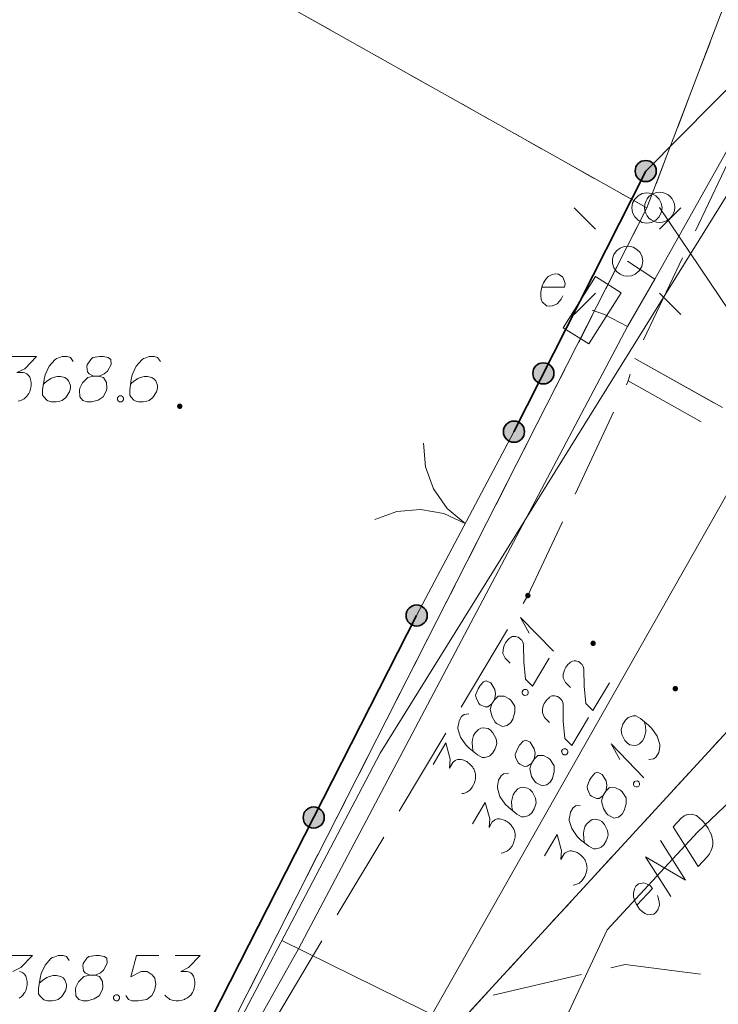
# Model space of a CAD drawing. Header units: metres. Extents: x 5554594 to 5556205, y 5636132 to 5636668.
# Tile 65 of 168: x 5555301 to 5555312, y 5636281 to 5636297. Entities that reach past the tile are written whole.
import ezdxf

# ---------------------------------------------------------------- set-up
doc = ezdxf.new("R2010")
doc.units = ezdxf.units.M
doc.header["$MEASUREMENT"] = 0
doc.header["$XCLIPFRAME"] = 0
doc.linetypes.add('L_0_06', pattern=[2, 1.5, -0.5])
doc.linetypes.add('PRZER1-1', pattern=[2, 1, -1])
for name, color, linetype, lineweight in [('#digitalizacja', 7, 'Continuous', 18), ('#RASTER', 7, 'Continuous', 18), ('#skartowane', 7, 'Continuous', 18), ('#zmodyfikowane', 7, 'Continuous', 18)]:
    doc.layers.add(name, color=color, linetype=linetype, lineweight=lineweight)
for name, color, linetype, lineweight, true_color in [('GEPPGD', 96, 'Continuous', 18, 0x008000), ('GESDZI', 18, 'Continuous', 18, 0x0a0909), ('GESUZY', 96, 'PRZER1-1', 18, 0x008000), ('GULENN', 1, 'Continuous', 18, 0xff0000), ('GUPEPI', 1, 'Continuous', 18, 0xff0000), ('GUPESE', 18, 'Continuous', 18, 0x0a0909), ('GUPESE_O', 18, 'Continuous', 18, 0x0a0909), ('GUPISL', 18, 'Continuous', 18, 0x0a0909)]:
    doc.layers.add(name, color=color, linetype=linetype, lineweight=lineweight, true_color=true_color)
picture_1 = doc.add_image_def('image1.tif', size_in_pixel=(18897, 11811))

# ---------------------------------------------------------------- blocks, each defined once
blk = doc.blocks.new('EPPGS')
at = {"color": 0, "flags": 128}
blk.add_lwpolyline([(0.5, 0), (0.475528, -0.154508), (0.404508, -0.293893), (0.293893, -0.404508), (0.154508, -0.475528), (0, -0.5), (-0.154508, -0.475528), (-0.293893, -0.404508), (-0.404508, -0.293893), (-0.475528, -0.154508), (-0.5, 0), (-0.475528, 0.154508), (-0.404508, 0.293893), (-0.293893, 0.404508), (-0.154508, 0.475528), (0, 0.5), (0.154508, 0.475528), (0.293893, 0.404508), (0.404508, 0.293893), (0.475528, 0.154508), (0.5, 0)], close=True, dxfattribs=at)
blk = doc.blocks.new('POINT')
blk.add_hatch(color=0).paths.add_polyline_path([(-0.000884, -0.0025), (-0.0025, -0.000884), (-0.0025, 0.000884), (0.000884, 0.0025), (0.0025, 0.000884), (0.0025, -0.000884), (0.000884, -0.0025)])
blk = doc.blocks.new('SZAFA1_1')
at = {"color": 0, "flags": 128}
blk.add_lwpolyline([(-1, -0.5), (-1, 0.5), (1, 0.5), (1, -0.5), (-1, -0.5)], close=True, dxfattribs=at)
blk = doc.blocks.new('SUSM01_01_1')
at = {"color": 0, "flags": 128}
for points in [[(-0.353553, 0.353553), (-0.212132, 0.212132)], [(0.353553, 0.353553), (0.212132, 0.212132)], [(-0.353553, -0.353553), (-0.212132, -0.212132)], [(0.353553, -0.353553), (0.212132, -0.212132)]]:
    blk.add_lwpolyline(points, dxfattribs=at)
blk.add_lwpolyline([(0.1, 0), (0.093969, -0.034202), (0.076604, -0.064279), (0.05, -0.086603), (0.025882, -0.096593), (0, -0.1), (-0.025882, -0.096593), (-0.05, -0.086603), (-0.073305, -0.068017), (-0.090097, -0.043388), (-0.098883, -0.014904), (-0.098883, 0.014904), (-0.090097, 0.043388), (-0.073305, 0.068017), (-0.05, 0.086603), (-0.022252, 0.097493), (0.007473, 0.09972), (0.036534, 0.093087), (0.062349, 0.078183), (0.082624, 0.056332), (0.095557, 0.029476), (0.1, 0)], close=True, dxfattribs=at)
blk = doc.blocks.new('SLBRA')
at = {"color": 0, "flags": 128}
for points in [[(0, 0), (-0.068148, -0.517638), (-0.267949, -1), (-0.585786, -1.414214), (-1, -1.732051)], [(1, -1.732051), (0.585786, -1.414214), (0.267949, -1), (0.068148, -0.517638), (0, 0)]]:
    blk.add_lwpolyline(points, dxfattribs=at)
blk = doc.blocks.new('*U332')
at = {"layer": '#skartowane', "color": 7, "linetype": 'ByBlock', "lineweight": 18}
for q in [(5555309.722, 5636286.659), (5555309.323, 5636286.959)]:
    blk.add_line((5555309.181, 5636287.216), q, dxfattribs=at)
blk = doc.blocks.new('*U333')
at = {"layer": '#skartowane', "color": 7, "linetype": 'ByBlock', "lineweight": 18}
for q in [(5555311.219, 5636284.568), (5555310.82, 5636284.868)]:
    blk.add_line((5555310.678, 5636285.125), q, dxfattribs=at)

msp = doc.modelspace()

# ---------------------------------------------------------------- hatches: boundary and pattern name
at = {"layer": '#skartowane', "linetype": 'Continuous', "lineweight": 35}
h = msp.add_hatch(color=7, dxfattribs=at)
edge = h.paths.add_edge_path()
edge.add_arc((5555311.25, 5636294.6), 0.175, 0, 360)
h = msp.add_hatch(color=7, dxfattribs=at)
edge = h.paths.add_edge_path()
edge.add_arc((5555311.25, 5636294.6), 0.175, 0, 360)
h = msp.add_hatch(color=7, dxfattribs=at)
edge = h.paths.add_edge_path()
edge.add_arc((5555309.557, 5636291.254), 0.175, 0, 360)
at = {"layer": '#skartowane', "linetype": 'Continuous', "lineweight": 18}
h = msp.add_hatch(color=7, dxfattribs=at)
edge = h.paths.add_edge_path()
edge.add_arc((5555303.54, 5636290.71), 0.045, 0, 360)
at = {"layer": '#skartowane', "linetype": 'Continuous', "lineweight": 35}
h = msp.add_hatch(color=7, dxfattribs=at)
edge = h.paths.add_edge_path()
edge.add_arc((5555309.07, 5636290.29), 0.175, 0, 360)
at = {"layer": '#skartowane', "linetype": 'Continuous', "lineweight": 18}
h = msp.add_hatch(color=7, dxfattribs=at)
edge = h.paths.add_edge_path()
edge.add_arc((5555309.3, 5636287.58), 0.045, 0, 360)
at = {"layer": '#skartowane', "linetype": 'Continuous', "lineweight": 35}
h = msp.add_hatch(color=7, dxfattribs=at)
edge = h.paths.add_edge_path()
edge.add_arc((5555307.46, 5636287.25), 0.175, 0, 360)
at = {"layer": '#skartowane', "linetype": 'Continuous', "lineweight": 18}
h = msp.add_hatch(color=7, dxfattribs=at)
edge = h.paths.add_edge_path()
edge.add_arc((5555310.38, 5636286.79), 0.045, 0, 360)
h = msp.add_hatch(color=7, dxfattribs=at)
edge = h.paths.add_edge_path()
edge.add_arc((5555311.74, 5636286.04), 0.045, 0, 360)
at = {"layer": '#skartowane', "linetype": 'Continuous', "lineweight": 35}
h = msp.add_hatch(color=7, dxfattribs=at)
edge = h.paths.add_edge_path()
edge.add_arc((5555305.757, 5636283.909), 0.175, 0, 360)

# ---------------------------------------------------------------- linework, layer by layer
at = {"layer": '#digitalizacja', "color": 5, "linetype": 'Continuous', "lineweight": 18, "flags": 128}
msp.add_lwpolyline([(5555339.77, 5636363.092), (5555337.162, 5636356.758), (5555333.91, 5636346.86), (5555332.141, 5636340.262), (5555329.659, 5636333.256), (5555325.007, 5636321.927), (5555321.758, 5636311.173), (5555318.74, 5636301.601), (5555313.524, 5636290.896), (5555310.011, 5636284.703), (5555306.61, 5636278.7), (5555301.965, 5636267.989), (5555298.98, 5636260.79), (5555296.225, 5636254.68), (5555295.748, 5636253.835)], dxfattribs=at)
at = {"layer": '#digitalizacja', "color": 1, "linetype": 'Continuous', "lineweight": 18, "flags": 128}
for points in [[(5555296.575, 5636263.596), (5555298.518, 5636268.131), (5555302.155, 5636276.018), (5555306.857, 5636284.972), (5555313.243, 5636295.243), (5555318.859, 5636311.054), (5555321.295, 5636317.913), (5555324.549, 5636326.658), (5555327.853, 5636335.865), (5555329.677, 5636340.612)], [(5555362.178, 5636234.874), (5555359.391, 5636237.572), (5555353.174, 5636244.158), (5555345.899, 5636252.79), (5555338.891, 5636259.771), (5555326.374, 5636272.703), (5555325.116, 5636272.658), (5555315.207, 5636286.612), (5555312.106, 5636283.666), (5555310.614, 5636282.049), (5555309.536, 5636279.754), (5555305.231, 5636281.875)], [(5555311.704, 5636283.754), (5555311.84, 5636283.902), (5555311.873, 5636283.928), (5555311.889, 5636283.937), (5555311.918, 5636283.951), (5555311.938, 5636283.956), (5555311.959, 5636283.961), (5555312.001, 5636283.962), (5555312.03, 5636283.959), (5555312.093, 5636283.941), (5555312.189, 5636283.853), (5555312.228, 5636283.809), (5555312.246, 5636283.784), (5555312.264, 5636283.76), (5555312.281, 5636283.735), (5555312.295, 5636283.707), (5555312.313, 5636283.674), (5555312.336, 5636283.621), (5555312.346, 5636283.596), (5555312.361, 5636283.517), (5555312.359, 5636283.463), (5555312.349, 5636283.408), (5555312.33, 5636283.353), (5555312.307, 5636283.31), (5555312.275, 5636283.267), (5555312.119, 5636283.098), (5555311.704, 5636283.754)], [(5555311.663, 5636282.603), (5555311.247, 5636283.259), (5555311.911, 5636282.872), (5555311.496, 5636283.528)], [(5555311.104, 5636282.46), (5555311.36, 5636282.737), (5555311.321, 5636282.782), (5555311.274, 5636282.809), (5555311.219, 5636282.828), (5555311.132, 5636282.812), (5555311.087, 5636282.772), (5555311.064, 5636282.73), (5555311.046, 5636282.658), (5555311.048, 5636282.599), (5555311.072, 5636282.529), (5555311.091, 5636282.48), (5555311.149, 5636282.394), (5555311.196, 5636282.35), (5555311.239, 5636282.319), (5555311.286, 5636282.3), (5555311.382, 5636282.308), (5555311.418, 5636282.338), (5555311.446, 5636282.377), (5555311.45, 5636282.382), (5555311.476, 5636282.462), (5555311.474, 5636282.52), (5555311.464, 5636282.553), (5555311.464, 5636282.562), (5555311.445, 5636282.619)]]:
    msp.add_lwpolyline(points, dxfattribs=at)
at = {"layer": '#skartowane', "color": 7, "linetype": 'Continuous', "lineweight": 35}
msp.add_line((5555311.25, 5636294.6), (5555309.07, 5636290.29), dxfattribs=at)
at = {"layer": '#skartowane', "color": 30, "linetype": 'Continuous', "lineweight": 18}
msp.add_line((5555311.48, 5636294), (5555314.266, 5636289.848), dxfattribs=at)
msp.add_line((5555311.48, 5636294), (5555314.266, 5636289.848), dxfattribs=at)
at = {"layer": '#skartowane', "color": 7, "linetype": 'Continuous', "lineweight": 18}
msp.add_line((5555309.07, 5636290.29), (5555307.46, 5636287.25), dxfattribs=at)
at = {"layer": '#skartowane', "color": 7, "linetype": 'L_0_06', "lineweight": 18, "flags": 128}
for points in [[(5555466.73, 5636461.06), (5555459.42, 5636465.04), (5555457.02, 5636465.41), (5555452.63, 5636465.61), (5555446.85, 5636465.37), (5555441.62, 5636464.51), (5555435.7, 5636462.77), (5555429.61, 5636460.27), (5555423.1, 5636457.3), (5555417.2, 5636453.95), (5555413.63, 5636451.67), (5555409.04, 5636447.68), (5555404.73, 5636443.33), (5555401.32, 5636439.67), (5555382.13, 5636416.99), (5555377.75, 5636411.8), (5555368.65, 5636401.73), (5555358.12, 5636389.68), (5555351.83, 5636382.05), (5555348.89, 5636378.21), (5555346.63, 5636374.93), (5555343.77, 5636370.29), (5555340.53, 5636363.52), (5555337.7, 5636355.88), (5555335.13, 5636347.53), (5555332.44, 5636339.45), (5555328.49, 5636328.74), (5555326.7, 5636324.3), (5555322.46, 5636312.61), (5555317.05, 5636297.8), (5555313.91, 5636289.91), (5555311.07, 5636291.5), (5555314.46, 5636298.64), (5555320.4, 5636315), (5555321.1, 5636318.34), (5555320.31, 5636318.97), (5555318.92, 5636319.26), (5555318.24, 5636323.4), (5555317.55, 5636325.21), (5555315.06, 5636326.83), (5555316.44, 5636329.16), (5555319.62, 5636328.9), (5555323.95, 5636328.36), (5555325.47, 5636329.83), (5555326.77, 5636332.37), (5555329.72, 5636340.51), (5555332.43, 5636348.61), (5555334.87, 5636356.71), (5555337.79, 5636364.47), (5555340.99, 5636371.16), (5555344.19, 5636376.65), (5555346.4, 5636379.74), (5555349.41, 5636383.74), (5555355.85, 5636391.61), (5555363.7, 5636400.4), (5555366.42, 5636403.59), (5555375.75, 5636414.19), (5555378.31, 5636418.36), (5555373.52, 5636420.79), (5555376.43, 5636424.38), (5555377.28, 5636425.23), (5555380.03, 5636423.16), (5555380.65, 5636423.75), (5555382.52, 5636422.14), (5555399.27, 5636441.57), (5555402.64, 5636445.3), (5555406.76, 5636449.37), (5555411.7, 5636453.77), (5555415.38, 5636456.22), (5555420.94, 5636459.52), (5555420.73, 5636460.05), (5555422.54, 5636460.95), (5555422.89, 5636460.42), (5555428.37, 5636462.98), (5555434.53, 5636465.46), (5555440.65, 5636467.74), (5555449.09, 5636469.87), (5555449.84, 5636470.61), (5555452.54, 5636472.11), (5555453.14, 5636471.36), (5555454.76, 5636472.78), (5555456.32, 5636474.81), (5555457.67, 5636477.44), (5555459.8, 5636481.39), (5555462.71, 5636485.66), (5555464.78, 5636483.78), (5555461.58, 5636479.17), (5555460.92, 5636476.08), (5555461.24, 5636473.64), (5555465.24, 5636467.56), (5555467.69, 5636464.02), (5555466.73, 5636461.06)], [(5555311.07, 5636291.5), (5555313.91, 5636289.91), (5555314.79, 5636289.46), (5555314.94, 5636288.08), (5555315.56, 5636286.29), (5555320.2, 5636279.58), (5555319.91, 5636279.38), (5555315.24, 5636286.07), (5555314.57, 5636287.88), (5555314.36, 5636289.23), (5555310.96, 5636291.13), (5555311.07, 5636291.5)]]:
    msp.add_lwpolyline(points, close=True, dxfattribs=at)
msp.add_lwpolyline([(5555319.91, 5636279.38), (5555323.03, 5636275.28), (5555329.28, 5636268.46), (5555334.03, 5636263.4), (5555345.03, 5636252.49), (5555346.54, 5636251.45), (5555345.73, 5636247.93), (5555332.42, 5636261.49), (5555327.2, 5636266.8), (5555317.86, 5636277.41), (5555315.42, 5636280.01), (5555313.35, 5636281.16), (5555310.91, 5636281.48), (5555308.55, 5636280.93), (5555307.33, 5636278.49), (5555300.21, 5636263.98), (5555298.84, 5636260.31), (5555299.74, 5636259.03), (5555298.26, 5636255.27), (5555297.04, 5636255.1), (5555292.88, 5636247), (5555292.08, 5636246.05), (5555288.59, 5636239.37), (5555285.9, 5636234.86), (5555282.53, 5636231.41), (5555279.83, 5636229.99), (5555275.41, 5636228.95), (5555271.53, 5636229.31), (5555268.13, 5636230.4), (5555264.62, 5636232.17), (5555253.07, 5636239.68), (5555243.27, 5636245.93), (5555229.11, 5636254.41), (5555220.5, 5636258.77), (5555213.45, 5636261.65), (5555208.14, 5636263.06), (5555202.51, 5636263.31), (5555198.72, 5636262.51), (5555193.02, 5636260.05), (5555189.79, 5636257.33), (5555186.81, 5636252.47), (5555184.72, 5636245.33), (5555179.71, 5636245.97), (5555181.09, 5636251.46), (5555182.84, 5636255.67), (5555185.21, 5636259.68), (5555188.88, 5636264.05), (5555188.73, 5636266.82), (5555186.51, 5636270.36), (5555177.24, 5636279.14), (5555172.12, 5636284.35), (5555168.67, 5636288.73), (5555165.68, 5636293.64), (5555163.11, 5636298.61), (5555159.69, 5636305.28), (5555154.96, 5636314.88), (5555157.25, 5636316.15), (5555161.87, 5636306.69), (5555165.41, 5636299.79), (5555167.81, 5636295.12), (5555170.82, 5636290.32), (5555174.09, 5636286.04), (5555178.95, 5636281.15), (5555193.27, 5636269.09), (5555198.74, 5636266.34), (5555202.91, 5636266.53), (5555208.67, 5636266.05), (5555214.33, 5636264.32), (5555221.74, 5636261.36), (5555230.37, 5636257.02), (5555244.89, 5636248.46), (5555254.7, 5636242.22), (5555266.71, 5636234.85), (5555271.59, 5636232.9), (5555275.32, 5636232.51), (5555278.58, 5636233.38), (5555282.52, 5636236.11), (5555285.35, 5636239.7), (5555289.44, 5636247.37), (5555294.78, 5636258.52), (5555297.61, 5636265.12), (5555304.52, 5636279.57), (5555309.3, 5636287.58), (5555310.96, 5636291.13)], dxfattribs=at)
at = {"layer": '#skartowane', "color": 7, "linetype": 'Continuous', "lineweight": 35, "flags": 128}
for points in [[(5555319.46, 5636314.08), (5555312.93, 5636296.29), (5555311.25, 5636294.6)], [(5555307.46, 5636287.25), (5555298.66, 5636269.99), (5555296.89, 5636269.37), (5555295.11, 5636265.92)]]:
    msp.add_lwpolyline(points, dxfattribs=at)
at = {"layer": '#skartowane', "color": 7, "linetype": 'Continuous', "lineweight": 18, "flags": 128}
for points in [[(5555300.757, 5636291.533), (5555301.171, 5636291.533), (5555300.976, 5636291.332), (5555300.846, 5636291.267), (5555300.952, 5636291.267), (5555300.976, 5636291.261), (5555300.987, 5636291.255), (5555300.999, 5636291.25), (5555301.011, 5636291.244), (5555301.035, 5636291.226), (5555301.047, 5636291.208), (5555301.058, 5636291.19), (5555301.064, 5636291.173), (5555301.076, 5636291.131), (5555301.082, 5636291.096), (5555301.082, 5636291.078), (5555301.082, 5636291.055), (5555301.076, 5636291.019), (5555301.07, 5636290.996), (5555301.064, 5636290.972), (5555301.058, 5636290.954), (5555301.052, 5636290.942), (5555301.047, 5636290.931), (5555301.041, 5636290.919), (5555301.029, 5636290.901), (5555301.011, 5636290.877), (5555300.993, 5636290.86), (5555300.982, 5636290.848), (5555300.964, 5636290.836), (5555300.946, 5636290.824), (5555300.923, 5636290.813), (5555300.911, 5636290.807), (5555300.869, 5636290.795)], [(5555301.779, 5636291.45), (5555301.732, 5636291.515), (5555301.678, 5636291.533), (5555301.596, 5636291.533), (5555301.537, 5636291.509), (5555301.501, 5636291.498), (5555301.472, 5636291.48), (5555301.377, 5636291.373), (5555301.312, 5636291.232), (5555301.295, 5636291.155), (5555301.271, 5636290.984), (5555301.271, 5636290.895), (5555301.295, 5636290.86), (5555301.342, 5636290.813), (5555301.36, 5636290.801), (5555301.419, 5636290.783), (5555301.495, 5636290.783), (5555301.554, 5636290.795), (5555301.596, 5636290.807), (5555301.655, 5636290.854), (5555301.714, 5636290.948), (5555301.732, 5636291.007), (5555301.732, 5636291.055), (5555301.702, 5636291.131), (5555301.678, 5636291.161), (5555301.637, 5636291.185), (5555301.566, 5636291.202), (5555301.513, 5636291.202), (5555301.448, 5636291.185), (5555301.407, 5636291.167), (5555301.336, 5636291.12), (5555301.3, 5636291.09), (5555301.283, 5636291.072)], [(5555302.115, 5636291.208), (5555302.198, 5636291.208), (5555302.222, 5636291.214), (5555302.292, 5636291.244), (5555302.346, 5636291.291), (5555302.405, 5636291.403), (5555302.399, 5636291.486), (5555302.357, 5636291.515), (5555302.275, 5636291.533), (5555302.216, 5636291.533), (5555302.104, 5636291.515), (5555302.068, 5636291.486), (5555302.009, 5636291.397), (5555302.003, 5636291.368), (5555302.015, 5636291.279), (5555302.039, 5636291.244), (5555302.115, 5636291.208), (5555302.021, 5636291.185), (5555301.932, 5636291.096), (5555301.885, 5636291.007), (5555301.879, 5636290.978), (5555301.885, 5636290.866), (5555301.938, 5636290.807), (5555302.009, 5636290.783), (5555302.08, 5636290.783), (5555302.192, 5636290.813), (5555302.275, 5636290.866), (5555302.328, 5636290.972), (5555302.334, 5636291.007), (5555302.328, 5636291.102), (5555302.281, 5636291.185), (5555302.198, 5636291.208)], [(5555303.22, 5636291.45), (5555303.172, 5636291.515), (5555303.119, 5636291.533), (5555303.037, 5636291.533), (5555302.977, 5636291.509), (5555302.942, 5636291.498), (5555302.912, 5636291.48), (5555302.818, 5636291.373), (5555302.753, 5636291.232), (5555302.735, 5636291.155), (5555302.712, 5636290.984), (5555302.712, 5636290.895), (5555302.735, 5636290.86), (5555302.783, 5636290.813), (5555302.8, 5636290.801), (5555302.859, 5636290.783), (5555302.936, 5636290.783), (5555302.995, 5636290.795), (5555303.037, 5636290.807), (5555303.096, 5636290.854), (5555303.155, 5636290.948), (5555303.172, 5636291.007), (5555303.172, 5636291.055), (5555303.143, 5636291.131), (5555303.119, 5636291.161), (5555303.078, 5636291.185), (5555303.007, 5636291.202), (5555302.954, 5636291.202), (5555302.889, 5636291.185), (5555302.848, 5636291.167), (5555302.777, 5636291.12), (5555302.741, 5636291.09), (5555302.723, 5636291.072)], [(5555302.546, 5636290.883), (5555302.576, 5636290.883), (5555302.594, 5636290.872), (5555302.611, 5636290.848), (5555302.611, 5636290.818), (5555302.594, 5636290.795), (5555302.576, 5636290.783), (5555302.546, 5636290.783), (5555302.529, 5636290.795), (5555302.511, 5636290.818), (5555302.511, 5636290.848), (5555302.529, 5636290.872), (5555302.546, 5636290.883)], [(5555309.005, 5636286.461), (5555308.924, 5636286.544), (5555308.887, 5636286.621), (5555308.889, 5636286.681), (5555308.901, 5636286.736), (5555308.917, 5636286.775), (5555308.932, 5636286.8), (5555308.965, 5636286.843), (5555308.993, 5636286.867), (5555309.007, 5636286.879), (5555309.041, 5636286.9), (5555309.07, 5636286.904), (5555309.096, 5636286.902), (5555309.114, 5636286.898), (5555309.138, 5636286.891), (5555309.163, 5636286.876), (5555309.185, 5636286.855), (5555309.198, 5636286.841), (5555309.212, 5636286.819), (5555309.223, 5636286.792), (5555309.229, 5636286.767), (5555309.232, 5636286.484), (5555309.261, 5636286.198), (5555309.377, 5636286.081), (5555309.652, 5636286.542)], [(5555310.003, 5636286.057), (5555309.922, 5636286.14), (5555309.885, 5636286.217), (5555309.887, 5636286.278), (5555309.899, 5636286.332), (5555309.915, 5636286.371), (5555309.931, 5636286.396), (5555309.963, 5636286.439), (5555309.991, 5636286.463), (5555310.005, 5636286.476), (5555310.039, 5636286.497), (5555310.068, 5636286.5), (5555310.094, 5636286.498), (5555310.113, 5636286.494), (5555310.136, 5636286.487), (5555310.161, 5636286.472), (5555310.184, 5636286.452), (5555310.196, 5636286.438), (5555310.21, 5636286.415), (5555310.221, 5636286.388), (5555310.227, 5636286.364), (5555310.23, 5636286.08), (5555310.259, 5636285.795), (5555310.375, 5636285.677), (5555310.65, 5636286.139)], [(5555308.706, 5636285.787), (5555308.748, 5636285.858), (5555308.755, 5636285.881), (5555308.766, 5636285.957), (5555308.753, 5636286.027), (5555308.687, 5636286.135), (5555308.613, 5636286.172), (5555308.566, 5636286.152), (5555308.509, 5636286.09), (5555308.479, 5636286.039), (5555308.436, 5636285.934), (5555308.443, 5636285.888), (5555308.489, 5636285.792), (5555308.512, 5636285.772), (5555308.594, 5636285.737), (5555308.636, 5636285.739), (5555308.706, 5636285.787), (5555308.678, 5636285.694), (5555308.709, 5636285.572), (5555308.76, 5636285.486), (5555308.783, 5636285.466), (5555308.882, 5636285.414), (5555308.96, 5636285.429), (5555309.017, 5636285.478), (5555309.053, 5636285.538), (5555309.085, 5636285.65), (5555309.082, 5636285.748), (5555309.018, 5636285.848), (5555308.99, 5636285.872), (5555308.906, 5636285.915), (5555308.811, 5636285.917), (5555308.748, 5636285.858)], [(5555309.206, 5636285.99), (5555309.221, 5636286.016), (5555309.24, 5636286.025), (5555309.27, 5636286.028), (5555309.295, 5636286.013), (5555309.306, 5636285.986), (5555309.307, 5636285.964), (5555309.292, 5636285.939), (5555309.273, 5636285.93), (5555309.243, 5636285.927), (5555309.218, 5636285.942), (5555309.207, 5636285.969), (5555309.206, 5636285.99)], [(5555309.658, 5636285.479), (5555309.577, 5636285.562), (5555309.54, 5636285.639), (5555309.542, 5636285.7), (5555309.554, 5636285.754), (5555309.57, 5636285.793), (5555309.586, 5636285.818), (5555309.618, 5636285.861), (5555309.646, 5636285.885), (5555309.66, 5636285.897), (5555309.694, 5636285.919), (5555309.723, 5636285.922), (5555309.749, 5636285.92), (5555309.768, 5636285.916), (5555309.791, 5636285.909), (5555309.816, 5636285.894), (5555309.839, 5636285.874), (5555309.851, 5636285.859), (5555309.865, 5636285.837), (5555309.876, 5636285.81), (5555309.882, 5636285.786), (5555309.885, 5636285.502), (5555309.914, 5636285.217), (5555310.03, 5636285.099), (5555310.305, 5636285.561)], [(5555308.326, 5636285.622), (5555308.246, 5636285.615), (5555308.203, 5636285.578), (5555308.161, 5636285.507), (5555308.151, 5636285.444), (5555308.143, 5636285.408), (5555308.143, 5636285.373), (5555308.186, 5636285.238), (5555308.274, 5636285.109), (5555308.331, 5636285.055), (5555308.466, 5636284.947), (5555308.542, 5636284.901), (5555308.585, 5636284.903), (5555308.649, 5636284.92), (5555308.669, 5636284.929), (5555308.714, 5636284.971), (5555308.753, 5636285.036), (5555308.774, 5636285.093), (5555308.785, 5636285.135), (5555308.774, 5636285.21), (5555308.723, 5636285.309), (5555308.682, 5636285.354), (5555308.641, 5636285.379), (5555308.56, 5636285.393), (5555308.523, 5636285.387), (5555308.481, 5636285.364), (5555308.43, 5636285.312), (5555308.402, 5636285.267), (5555308.384, 5636285.202), (5555308.378, 5636285.157), (5555308.383, 5636285.072), (5555308.39, 5636285.027), (5555308.396, 5636285.002)], [(5555311.302, 5636284.869), (5555311.382, 5636284.877), (5555311.425, 5636284.913), (5555311.467, 5636284.984), (5555311.477, 5636285.047), (5555311.485, 5636285.084), (5555311.485, 5636285.118), (5555311.442, 5636285.254), (5555311.354, 5636285.382), (5555311.297, 5636285.437), (5555311.162, 5636285.545), (5555311.086, 5636285.59), (5555311.043, 5636285.588), (5555310.979, 5636285.571), (5555310.959, 5636285.562), (5555310.914, 5636285.521), (5555310.874, 5636285.455), (5555310.854, 5636285.398), (5555310.843, 5636285.357), (5555310.854, 5636285.282), (5555310.905, 5636285.182), (5555310.946, 5636285.137), (5555310.987, 5636285.113), (5555311.068, 5636285.099), (5555311.105, 5636285.104), (5555311.147, 5636285.127), (5555311.198, 5636285.179), (5555311.225, 5636285.225), (5555311.243, 5636285.29), (5555311.25, 5636285.334), (5555311.245, 5636285.419), (5555311.238, 5636285.465), (5555311.232, 5636285.489)], [(5555307.731, 5636284.787), (5555307.943, 5636285.142), (5555308.015, 5636284.872), (5555308.005, 5636284.727), (5555308.059, 5636284.818), (5555308.076, 5636284.835), (5555308.088, 5636284.842), (5555308.099, 5636284.85), (5555308.11, 5636284.857), (5555308.137, 5636284.868), (5555308.158, 5636284.869), (5555308.18, 5636284.87), (5555308.198, 5636284.866), (5555308.239, 5636284.855), (5555308.273, 5636284.842), (5555308.288, 5636284.833), (5555308.308, 5636284.821), (5555308.336, 5636284.798), (5555308.353, 5636284.78), (5555308.37, 5636284.763), (5555308.382, 5636284.749), (5555308.39, 5636284.738), (5555308.397, 5636284.727), (5555308.404, 5636284.716), (5555308.413, 5636284.696), (5555308.424, 5636284.669), (5555308.43, 5636284.645), (5555308.434, 5636284.629), (5555308.435, 5636284.607), (5555308.436, 5636284.586), (5555308.435, 5636284.56), (5555308.434, 5636284.547), (5555308.423, 5636284.505), (5555308.409, 5636284.472), (5555308.402, 5636284.448), (5555308.381, 5636284.413), (5555308.352, 5636284.375), (5555308.338, 5636284.363), (5555308.324, 5636284.351), (5555308.309, 5636284.339), (5555308.29, 5636284.33), (5555308.271, 5636284.32), (5555308.236, 5636284.307), (5555308.206, 5636284.304)], [(5555309.359, 5636284.805), (5555309.402, 5636284.876), (5555309.409, 5636284.899), (5555309.42, 5636284.975), (5555309.406, 5636285.045), (5555309.34, 5636285.153), (5555309.266, 5636285.191), (5555309.22, 5636285.17), (5555309.162, 5636285.108), (5555309.132, 5636285.058), (5555309.089, 5636284.952), (5555309.097, 5636284.907), (5555309.142, 5636284.811), (5555309.165, 5636284.79), (5555309.247, 5636284.755), (5555309.289, 5636284.757), (5555309.359, 5636284.805), (5555309.331, 5636284.712), (5555309.362, 5636284.59), (5555309.414, 5636284.504), (5555309.436, 5636284.484), (5555309.535, 5636284.432), (5555309.613, 5636284.447), (5555309.67, 5636284.496), (5555309.706, 5636284.557), (5555309.738, 5636284.668), (5555309.735, 5636284.766), (5555309.671, 5636284.867), (5555309.644, 5636284.89), (5555309.559, 5636284.933), (5555309.464, 5636284.935), (5555309.402, 5636284.876)], [(5555309.859, 5636285.009), (5555309.874, 5636285.034), (5555309.893, 5636285.043), (5555309.923, 5636285.046), (5555309.948, 5636285.031), (5555309.959, 5636285.004), (5555309.96, 5636284.983), (5555309.945, 5636284.957), (5555309.926, 5636284.948), (5555309.897, 5636284.945), (5555309.871, 5636284.96), (5555309.86, 5636284.988), (5555309.859, 5636285.009)], [(5555308.979, 5636284.64), (5555308.899, 5636284.633), (5555308.856, 5636284.596), (5555308.814, 5636284.525), (5555308.804, 5636284.463), (5555308.796, 5636284.426), (5555308.796, 5636284.392), (5555308.839, 5636284.256), (5555308.927, 5636284.128), (5555308.984, 5636284.073), (5555309.119, 5636283.965), (5555309.195, 5636283.92), (5555309.238, 5636283.922), (5555309.302, 5636283.938), (5555309.322, 5636283.947), (5555309.367, 5636283.989), (5555309.407, 5636284.055), (5555309.427, 5636284.112), (5555309.438, 5636284.153), (5555309.427, 5636284.228), (5555309.377, 5636284.327), (5555309.335, 5636284.373), (5555309.294, 5636284.397), (5555309.213, 5636284.411), (5555309.176, 5636284.406), (5555309.134, 5636284.382), (5555309.083, 5636284.33), (5555309.056, 5636284.285), (5555309.038, 5636284.22), (5555309.032, 5636284.175), (5555309.036, 5636284.09), (5555309.043, 5636284.045), (5555309.049, 5636284.02)], [(5555310.548, 5636284.274), (5555310.591, 5636284.345), (5555310.598, 5636284.369), (5555310.609, 5636284.445), (5555310.595, 5636284.514), (5555310.529, 5636284.623), (5555310.455, 5636284.66), (5555310.409, 5636284.64), (5555310.351, 5636284.578), (5555310.321, 5636284.527), (5555310.279, 5636284.421), (5555310.286, 5636284.376), (5555310.332, 5636284.28), (5555310.354, 5636284.26), (5555310.436, 5636284.224), (5555310.479, 5636284.226), (5555310.548, 5636284.274), (5555310.52, 5636284.181), (5555310.551, 5636284.06), (5555310.603, 5636283.974), (5555310.625, 5636283.953), (5555310.724, 5636283.901), (5555310.802, 5636283.916), (5555310.859, 5636283.965), (5555310.895, 5636284.026), (5555310.927, 5636284.137), (5555310.924, 5636284.236), (5555310.86, 5636284.336), (5555310.833, 5636284.359), (5555310.748, 5636284.402), (5555310.653, 5636284.404), (5555310.591, 5636284.345)], [(5555311.048, 5636284.478), (5555311.063, 5636284.503), (5555311.082, 5636284.512), (5555311.112, 5636284.516), (5555311.137, 5636284.5), (5555311.148, 5636284.473), (5555311.149, 5636284.452), (5555311.134, 5636284.426), (5555311.115, 5636284.417), (5555311.086, 5636284.414), (5555311.06, 5636284.429), (5555311.049, 5636284.457), (5555311.048, 5636284.478)], [(5555308.384, 5636283.805), (5555308.596, 5636284.16), (5555308.669, 5636283.89), (5555308.658, 5636283.745), (5555308.712, 5636283.836), (5555308.729, 5636283.854), (5555308.741, 5636283.861), (5555308.752, 5636283.868), (5555308.763, 5636283.875), (5555308.79, 5636283.886), (5555308.811, 5636283.887), (5555308.833, 5636283.888), (5555308.851, 5636283.884), (5555308.893, 5636283.873), (5555308.926, 5636283.86), (5555308.941, 5636283.851), (5555308.961, 5636283.839), (5555308.989, 5636283.816), (5555309.006, 5636283.799), (5555309.023, 5636283.781), (5555309.036, 5636283.767), (5555309.043, 5636283.756), (5555309.05, 5636283.745), (5555309.057, 5636283.734), (5555309.066, 5636283.715), (5555309.077, 5636283.687), (5555309.083, 5636283.663), (5555309.088, 5636283.647), (5555309.089, 5636283.626), (5555309.09, 5636283.604), (5555309.088, 5636283.578), (5555309.087, 5636283.565), (5555309.076, 5636283.523), (5555309.063, 5636283.49), (5555309.056, 5636283.467), (5555309.034, 5636283.431), (5555309.005, 5636283.394), (5555308.991, 5636283.381), (5555308.977, 5636283.369), (5555308.963, 5636283.357), (5555308.943, 5636283.348), (5555308.924, 5636283.339), (5555308.889, 5636283.325), (5555308.859, 5636283.322)], [(5555310.168, 5636284.109), (5555310.088, 5636284.102), (5555310.045, 5636284.066), (5555310.003, 5636283.995), (5555309.993, 5636283.932), (5555309.985, 5636283.895), (5555309.985, 5636283.861), (5555310.028, 5636283.725), (5555310.116, 5636283.597), (5555310.173, 5636283.542), (5555310.308, 5636283.434), (5555310.384, 5636283.389), (5555310.427, 5636283.391), (5555310.492, 5636283.407), (5555310.511, 5636283.416), (5555310.556, 5636283.458), (5555310.596, 5636283.524), (5555310.616, 5636283.581), (5555310.627, 5636283.622), (5555310.617, 5636283.697), (5555310.566, 5636283.796), (5555310.524, 5636283.842), (5555310.483, 5636283.866), (5555310.402, 5636283.88), (5555310.365, 5636283.875), (5555310.323, 5636283.851), (5555310.272, 5636283.8), (5555310.245, 5636283.754), (5555310.227, 5636283.689), (5555310.221, 5636283.645), (5555310.225, 5636283.56), (5555310.232, 5636283.514), (5555310.238, 5636283.49)], [(5555309.573, 5636283.274), (5555309.785, 5636283.629), (5555309.858, 5636283.359), (5555309.847, 5636283.214), (5555309.901, 5636283.306), (5555309.919, 5636283.323), (5555309.93, 5636283.33), (5555309.941, 5636283.337), (5555309.952, 5636283.344), (5555309.979, 5636283.355), (5555310.001, 5636283.356), (5555310.022, 5636283.358), (5555310.04, 5636283.354), (5555310.082, 5636283.343), (5555310.115, 5636283.329), (5555310.13, 5636283.32), (5555310.151, 5636283.308), (5555310.178, 5636283.285), (5555310.195, 5636283.268), (5555310.212, 5636283.251), (5555310.225, 5636283.236), (5555310.232, 5636283.225), (5555310.239, 5636283.214), (5555310.246, 5636283.203), (5555310.255, 5636283.184), (5555310.266, 5636283.157), (5555310.272, 5636283.132), (5555310.277, 5636283.116), (5555310.278, 5636283.095), (5555310.279, 5636283.074), (5555310.277, 5636283.047), (5555310.276, 5636283.034), (5555310.265, 5636282.992), (5555310.252, 5636282.959), (5555310.245, 5636282.936), (5555310.223, 5636282.9), (5555310.194, 5636282.863), (5555310.18, 5636282.85), (5555310.166, 5636282.838), (5555310.152, 5636282.826), (5555310.133, 5636282.817), (5555310.113, 5636282.808), (5555310.078, 5636282.795), (5555310.048, 5636282.791)]]:
    msp.add_lwpolyline(points, dxfattribs=at)
at = {"layer": '#skartowane', "color": 5, "linetype": 'Continuous', "lineweight": 18, "flags": 128}
for points in [[(5555300.692, 5636281.628), (5555301.105, 5636281.628), (5555300.91, 5636281.428), (5555300.78, 5636281.363)], [(5555301.713, 5636281.546), (5555301.666, 5636281.611), (5555301.613, 5636281.628), (5555301.53, 5636281.628), (5555301.471, 5636281.605), (5555301.436, 5636281.593), (5555301.406, 5636281.575), (5555301.312, 5636281.469), (5555301.247, 5636281.327), (5555301.229, 5636281.251), (5555301.205, 5636281.079), (5555301.205, 5636280.991), (5555301.229, 5636280.955), (5555301.276, 5636280.908), (5555301.294, 5636280.896), (5555301.353, 5636280.878), (5555301.43, 5636280.878), (5555301.489, 5636280.89), (5555301.53, 5636280.902), (5555301.589, 5636280.949), (5555301.648, 5636281.044), (5555301.666, 5636281.103), (5555301.666, 5636281.15), (5555301.637, 5636281.227), (5555301.613, 5636281.256), (5555301.572, 5636281.28), (5555301.501, 5636281.298), (5555301.448, 5636281.298), (5555301.383, 5636281.28), (5555301.341, 5636281.262), (5555301.27, 5636281.215), (5555301.235, 5636281.186), (5555301.217, 5636281.168)], [(5555302.05, 5636281.304), (5555302.133, 5636281.304), (5555302.156, 5636281.31), (5555302.227, 5636281.339), (5555302.28, 5636281.386), (5555302.339, 5636281.499), (5555302.333, 5636281.581), (5555302.292, 5636281.611), (5555302.209, 5636281.628), (5555302.15, 5636281.628), (5555302.038, 5636281.611), (5555302.003, 5636281.581), (5555301.944, 5636281.493), (5555301.938, 5636281.463), (5555301.949, 5636281.375), (5555301.973, 5636281.339), (5555302.05, 5636281.304), (5555301.955, 5636281.28), (5555301.867, 5636281.192), (5555301.82, 5636281.103), (5555301.814, 5636281.073), (5555301.82, 5636280.961), (5555301.873, 5636280.902), (5555301.944, 5636280.878), (5555302.014, 5636280.878), (5555302.127, 5636280.908), (5555302.209, 5636280.961), (5555302.262, 5636281.067), (5555302.268, 5636281.103), (5555302.262, 5636281.197), (5555302.215, 5636281.28), (5555302.133, 5636281.304)], [(5555303.195, 5636281.628), (5555302.823, 5636281.628), (5555302.729, 5636281.274), (5555302.9, 5636281.363), (5555303.001, 5636281.363), (5555303.083, 5636281.31), (5555303.13, 5636281.251), (5555303.142, 5636281.15), (5555303.125, 5636281.05), (5555303.077, 5636280.967), (5555302.995, 5636280.902), (5555302.853, 5636280.878), (5555302.747, 5636280.878), (5555302.693, 5636280.902), (5555302.646, 5636280.967)], [(5555303.467, 5636281.628), (5555303.88, 5636281.628), (5555303.686, 5636281.428), (5555303.556, 5636281.363), (5555303.662, 5636281.363), (5555303.686, 5636281.357), (5555303.697, 5636281.351), (5555303.709, 5636281.345), (5555303.721, 5636281.339), (5555303.745, 5636281.321), (5555303.756, 5636281.304), (5555303.768, 5636281.286), (5555303.774, 5636281.268), (5555303.786, 5636281.227), (5555303.792, 5636281.192), (5555303.792, 5636281.174), (5555303.792, 5636281.15), (5555303.786, 5636281.115), (5555303.78, 5636281.091), (5555303.774, 5636281.067), (5555303.768, 5636281.05), (5555303.762, 5636281.038), (5555303.756, 5636281.026), (5555303.751, 5636281.014), (5555303.739, 5636280.997), (5555303.721, 5636280.973), (5555303.703, 5636280.955), (5555303.691, 5636280.943), (5555303.674, 5636280.932), (5555303.656, 5636280.92), (5555303.632, 5636280.908), (5555303.621, 5636280.902), (5555303.579, 5636280.89), (5555303.544, 5636280.884), (5555303.52, 5636280.878), (5555303.479, 5636280.878), (5555303.432, 5636280.884), (5555303.414, 5636280.89), (5555303.396, 5636280.896), (5555303.378, 5636280.902), (5555303.361, 5636280.914), (5555303.343, 5636280.926), (5555303.314, 5636280.949), (5555303.296, 5636280.973)], [(5555300.887, 5636281.363), (5555300.91, 5636281.357), (5555300.922, 5636281.351), (5555300.934, 5636281.345), (5555300.946, 5636281.339), (5555300.969, 5636281.321), (5555300.981, 5636281.304), (5555300.993, 5636281.286), (5555300.999, 5636281.268), (5555301.011, 5636281.227), (5555301.016, 5636281.192), (5555301.016, 5636281.174), (5555301.016, 5636281.15), (5555301.011, 5636281.115), (5555301.005, 5636281.091), (5555300.999, 5636281.067), (5555300.993, 5636281.05), (5555300.987, 5636281.038), (5555300.981, 5636281.026), (5555300.975, 5636281.014), (5555300.963, 5636280.997), (5555300.946, 5636280.973), (5555300.928, 5636280.955), (5555300.916, 5636280.943), (5555300.898, 5636280.932), (5555300.881, 5636280.92)], [(5555302.481, 5636280.979), (5555302.51, 5636280.979), (5555302.528, 5636280.967), (5555302.546, 5636280.943), (5555302.546, 5636280.914), (5555302.528, 5636280.89), (5555302.51, 5636280.878), (5555302.481, 5636280.878), (5555302.463, 5636280.89), (5555302.445, 5636280.914), (5555302.445, 5636280.943), (5555302.463, 5636280.967), (5555302.481, 5636280.979)]]:
    msp.add_lwpolyline(points, dxfattribs=at)
at = {"layer": '#skartowane', "color": 7, "linetype": 'Continuous', "lineweight": 35}
for centre in [(5555311.25, 5636294.6), (5555311.25, 5636294.6), (5555309.557, 5636291.254), (5555309.07, 5636290.29), (5555307.46, 5636287.25), (5555305.757, 5636283.909)]:
    msp.add_circle(centre, 0.175, dxfattribs=at)
at = {"layer": '#skartowane', "color": 7, "linetype": 'Continuous', "lineweight": 18}
msp.add_circle((5555311.48, 5636294), 0.25, dxfattribs=at)
at = {"layer": '#zmodyfikowane', "color": 1, "linetype": 'Continuous', "lineweight": 18}
msp.add_line((5555310.57, 5636292.23), (5555310.364, 5636292.298), dxfattribs=at)
at = {"layer": '#zmodyfikowane', "color": 1, "linetype": 'Continuous', "lineweight": 18, "true_color": 0xff0000, "flags": 128}
msp.add_lwpolyline([(5555296.22, 5636263.74), (5555299.78, 5636271.56), (5555305.505, 5636281.74)], dxfattribs=at)
at = {"layer": 'GESDZI', "color": 96, "linetype": 'Continuous', "lineweight": 18, "flags": 128}
for points in [[(5555356.08, 5636382.6), (5555342.54, 5636360.36), (5555325.26, 5636314.3), (5555323.65, 5636312.16), (5555321.55, 5636300.85), (5555316.27, 5636290.41), (5555313.36, 5636286.16), (5555307.64, 5636279.94), (5555302.66, 5636268.89), (5555289.79, 5636240.47), (5555285.05, 5636232.31), (5555280.777, 5636227.568), (5555269.6, 5636229.495), (5555252.779, 5636239.857), (5555235.065, 5636250.769), (5555217.688, 5636259.628), (5555207.115, 5636262.659), (5555196.152, 5636261.309), (5555188.125, 5636254.905), (5555186.351, 5636245.801), (5555184.846, 5636238.084), (5555184.758, 5636205.86), (5555186.215, 5636197.478)], [(5555216.06, 5636266.31), (5555255.64, 5636244), (5555265.022, 5636237.714), (5555269.493, 5636235.495), (5555274.997, 5636234.98), (5555279.944, 5636236.523), (5555284.476, 5636241.337), (5555311.27, 5636293.99), (5555320.16, 5636317.28), (5555322.368, 5636323.208), (5555323.59, 5636326.49), (5555326.04, 5636333.05), (5555329.61, 5636344.98), (5555332.15, 5636353.64), (5555334.3, 5636361.82), (5555338.11, 5636369.71)]]:
    msp.add_lwpolyline(points, dxfattribs=at)
for points in [[(5555291.92, 5636304.86), (5555282.05, 5636311.75), (5555290.13, 5636327.498), (5555295.014, 5636335.311), (5555299.228, 5636336.968), (5555300.711, 5636336.861), (5555314.939, 5636327.021), (5555322.368, 5636323.208), (5555320.16, 5636317.28), (5555311.27, 5636293.99), (5555291.92, 5636304.86)], [(5555255.64, 5636244), (5555291.92, 5636304.86), (5555311.27, 5636293.99), (5555284.476, 5636241.337), (5555279.944, 5636236.523), (5555274.997, 5636234.98), (5555269.493, 5636235.495), (5555265.022, 5636237.714), (5555255.64, 5636244)], [(5555280.777, 5636227.568), (5555285.05, 5636232.31), (5555289.79, 5636240.47), (5555302.66, 5636268.89), (5555307.64, 5636279.94), (5555313.36, 5636286.16), (5555323.464, 5636270.143), (5555330.681, 5636262.484), (5555338.272, 5636254.204), (5555345.595, 5636246.667), (5555341.244, 5636240.506), (5555336.038, 5636234.966), (5555332.099, 5636232.226), (5555322.941, 5636229.367), (5555314.027, 5636226.763), (5555306.629, 5636221.293), (5555300.802, 5636216.239), (5555298.924, 5636211.274), (5555285.045, 5636223.354), (5555280.777, 5636227.568)]]:
    msp.add_lwpolyline(points, close=True, dxfattribs=at)
at = {"layer": 'GESUZY', "color": 96, "linetype": 'PRZER1-1', "lineweight": 18, "ltscale": 0.5, "true_color": 0x008000}
for points in [[(5555254.635, 5636238.709), (5555259.12, 5636235.95), (5555269.6, 5636229.495), (5555274.29, 5636228.681), (5555280.777, 5636227.568), (5555285.05, 5636232.31), (5555289.79, 5636240.47), (5555302.66, 5636268.89), (5555307.64, 5636279.94), (5555313.36, 5636286.16), (5555316.27, 5636290.41), (5555321.55, 5636300.85), (5555323.65, 5636312.16), (5555325.26, 5636314.3), (5555342.54, 5636360.36), (5555356.08, 5636382.6)], [(5555338.11, 5636369.71), (5555334.3, 5636361.82), (5555332.15, 5636353.64), (5555329.61, 5636344.98), (5555328.029, 5636339.695), (5555326.04, 5636333.05), (5555323.59, 5636326.49), (5555322.368, 5636323.208), (5555320.16, 5636317.28), (5555311.27, 5636293.99), (5555294.683, 5636261.4), (5555284.476, 5636241.337), (5555279.944, 5636236.523), (5555274.997, 5636234.98), (5555269.493, 5636235.495), (5555265.022, 5636237.714), (5555255.64, 5636244), (5555216.06, 5636266.31)], [(5555308.747, 5636234.156), (5555289.79, 5636240.47), (5555302.66, 5636268.89), (5555307.64, 5636279.94), (5555313.36, 5636286.16), (5555323.464, 5636270.143)]]:
    msp.add_lwpolyline(points, dxfattribs=at)
msp.add_lwpolyline([(5555322.368, 5636323.208), (5555320.16, 5636317.28), (5555311.27, 5636293.99), (5555291.92, 5636304.86), (5555282.05, 5636311.75), (5555290.13, 5636327.498), (5555295.014, 5636335.311), (5555299.228, 5636336.968), (5555300.711, 5636336.861), (5555314.939, 5636327.021), (5555322.368, 5636323.208)], close=True, dxfattribs=at)
at = {"layer": 'GULENN', "color": 1, "linetype": 'Continuous', "lineweight": 18, "true_color": 0xff0000, "flags": 128}
for points in [[(5555305.505, 5636281.74), (5555310.95, 5636292.03), (5555311.4, 5636292.81), (5555313.3, 5636296.19), (5555317.83, 5636308.64), (5555320.12, 5636315.12), (5555321.05, 5636318.7), (5555324.99, 5636317.82), (5555325.46, 5636318.77), (5555330.45, 5636332.92), (5555333.07, 5636339.41), (5555335.66, 5636347.35), (5555336.26, 5636350.83), (5555340.12, 5636361.93), (5555345.05, 5636370.93), (5555348.48, 5636377.1), (5555354.25, 5636384.94), (5555359.73, 5636391.01), (5555379.46, 5636412.66), (5555385.36, 5636419.22), (5555390.59, 5636425.39)], [(5555311.4, 5636292.81), (5555310.95, 5636293.11)], [(5555310.95, 5636292.03), (5555310.57, 5636292.23), (5555310.57, 5636292.23)]]:
    msp.add_lwpolyline(points, dxfattribs=at)
at = {"layer": 'GUPESE_O', "color": 7, "linetype": 'Continuous', "lineweight": 18, "flags": 128}
msp.add_lwpolyline([(5555309.531, 5636292.679), (5555309.909, 5636292.679), (5555309.915, 5636292.738), (5555309.903, 5636292.791), (5555309.879, 5636292.844), (5555309.809, 5636292.897), (5555309.75, 5636292.903), (5555309.702, 5636292.892), (5555309.637, 5636292.856), (5555309.596, 5636292.815), (5555309.561, 5636292.75), (5555309.537, 5636292.703), (5555309.513, 5636292.602), (5555309.513, 5636292.537), (5555309.519, 5636292.484), (5555309.537, 5636292.437), (5555309.608, 5636292.372), (5555309.655, 5636292.366), (5555309.702, 5636292.372), (5555309.708, 5636292.372), (5555309.785, 5636292.407), (5555309.826, 5636292.449), (5555309.844, 5636292.478), (5555309.85, 5636292.484), (5555309.879, 5636292.537)], dxfattribs=at)

# ---------------------------------------------------------------- block references
at = {"layer": '#skartowane', "color": 7, "lineweight": 18, "xscale": 0.7499999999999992, "yscale": 0.7499999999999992, "zscale": 0.7499999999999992, "rotation": 237.4589517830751}
msp.add_blockref('SLBRA', (5555308.265, 5636288.77), dxfattribs=at)
at = {"layer": '#skartowane', "color": 7, "linetype": 'Continuous', "lineweight": 18}
for name in ['*U332', '*U333']:
    msp.add_blockref(name, (0, 0), dxfattribs=at)
at = {"layer": 'GEPPGD', "color": 96, "lineweight": 18, "true_color": 0x008000, "xscale": 0.5, "yscale": 0.5, "zscale": 0.5, "rotation": 90}
msp.add_blockref('EPPGS', (5555311.27, 5636293.99), dxfattribs=at)
at = {"layer": 'GUPEPI', "color": 1, "lineweight": 18, "true_color": 0xff0000, "rotation": 90}
for p in [(5555311.4, 5636292.81), (5555310.57, 5636292.23), (5555310.95, 5636292.03)]:
    msp.add_blockref('POINT', p, dxfattribs=at)
at = {"layer": 'GUPESE', "color": 7, "lineweight": 18, "xscale": 0.5, "yscale": 0.5, "zscale": 0.5, "rotation": 57.92170920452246}
msp.add_blockref('SZAFA1_1', (5555310.364, 5636292.298), dxfattribs=at)
at = {"layer": 'GUPISL', "color": 7, "lineweight": 18, "xscale": 2.499999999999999, "yscale": 2.499999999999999, "zscale": 2.499999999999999, "rotation": 359.9999974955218}
msp.add_blockref('SUSM01_01_1', (5555310.95, 5636293.11), dxfattribs=at)

# ---------------------------------------------------------------- pictures from other files: only their frames are drawn
at = {"layer": '#RASTER', "color": 252, "linetype": 'Continuous', "lineweight": 18}
image = msp.add_image(picture_1, insert=(5554593.51, 5636131.7), size_in_units=(811.166, 518.086), dxfattribs=at)
image.set_boundary_path([(-0.5, -0.5), (-0.5, 11810.5), (18896.5, 11810.5), (18896.5, -0.5), (-0.5, -0.5)])
image.dxf.flags = 15

doc.saveas('drawing.dxf')
